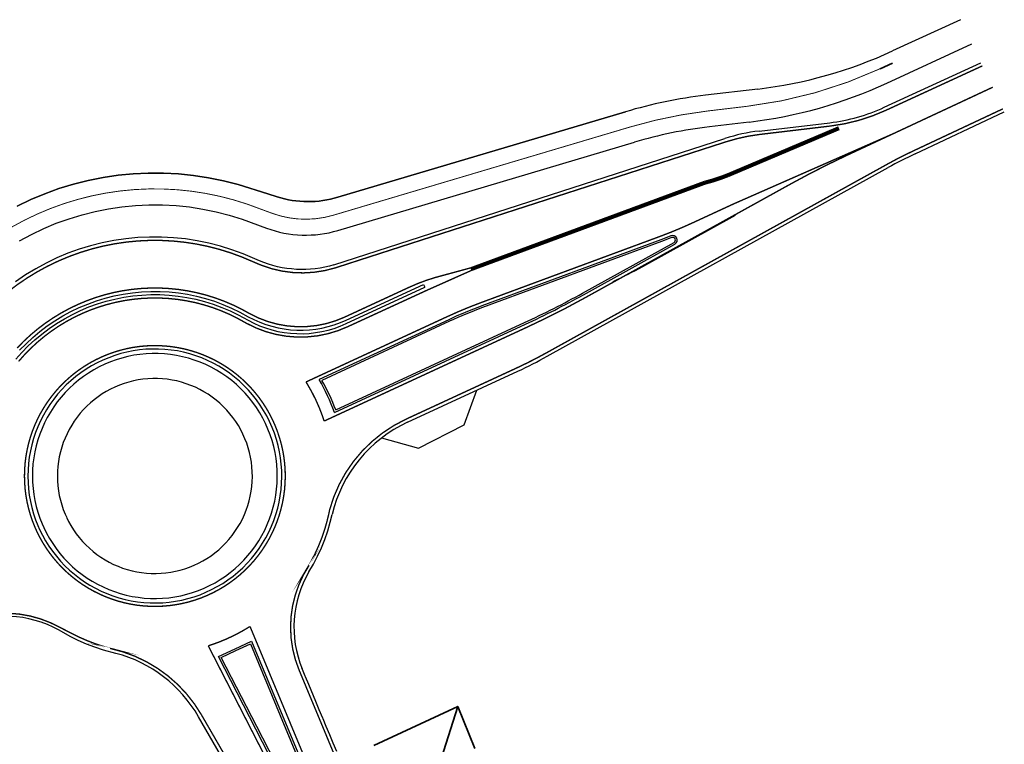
# Model space of a CAD drawing. Header units: metres. Extents: x 154839 to 161660, y 370737 to 378039.
# Tile 65 of 121: x 157676 to 157784, y 372794 to 372874. Entities that reach past the tile are written whole.
import ezdxf

# ---------------------------------------------------------------- set-up
doc = ezdxf.new("R2010")
doc.units = ezdxf.units.M
for name, pattern in [('VW-1-3_STREEP', [4, 1, -3]), ('VW-3-3_STREEP', [6, 3, -3]), ('VW-FP2-1000', [3, 0.3, -2.7])]:
    doc.linetypes.add(name, pattern=pattern)
for name, color, linetype, lineweight in [('N-WE-GW-GRONDWERK_BERM-G', 100, 'Continuous', 35), ('N-WE-VH-VERHARDING_KANTVERHARDING-G', 210, 'Continuous', 30), ('N-WE-VW-MARKERING_LANGS_STREEP_13_045-g', 7, 'VW-1-3_STREEP', 35), ('N-WE-VW-MARKERING_LANGS_STREEP_30270_010-G', 7, 'VW-FP2-1000', 35), ('N-WE-VW-MARKERING_LANGS_STREEP_33_015-G', 7, 'VW-3-3_STREEP', 35), ('N-WE-VW-MARKERING_LANGS_STREEP_DOORGETROKKEN_015-G', 7, 'Continuous', 35)]:
    doc.layers.add(name, color=color, linetype=linetype, lineweight=lineweight)

msp = doc.modelspace()

# ---------------------------------------------------------------- linework, layer by layer
at = {"layer": 'N-WE-GW-GRONDWERK_BERM-G', "flags": 128}
for points in [[(157714.8014248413, 372793.8806164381), (157724.0558766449, 372798.1737986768), (157725.9290234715, 372793.5309376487)], [(157724.0558766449, 372798.1737986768), (157721.7171880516, 372790.7767131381)]]:
    msp.add_lwpolyline(points, dxfattribs=at)
at = {"layer": 'N-WE-VH-VERHARDING_KANTVERHARDING-G'}
for p, q in [((157779.4724101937, 372873.8699581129), (157771.9894312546, 372870.4217752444)), ((157771.3466072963, 372866.8765353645), (157780.7271500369, 372871.2040729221)), ((157757.1195956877, 372866.224785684), (157751.3786434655, 372865.5419592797)), ((157774.4706065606, 372859.0858649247), (157784.3014246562, 372863.7028006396)), ((157756.1564111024, 372862.5855552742), (157751.7920183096, 372862.0664562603)), ((157710.4048918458, 372846.8605006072), (157753.5059653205, 372860.7659882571)), ((157733.9066589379, 372836.7643130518), (157771.5158197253, 372857.5765579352)), ((157744.4346210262, 372846.6720934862), (157754.6582459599, 372852.3397538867)), ((157720.260553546, 372844.687031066), (157720.4074992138, 372844.3693724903)), ((157718.5008574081, 372829.4943679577), (157730.6894356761, 372835.1326818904)), ((157710.0002786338, 372818.4831941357), (157710.2012807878, 372819.3330146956)), ((157709.7217856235, 372817.5228643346), (157710.0002786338, 372818.4831941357)), ((157709.3956440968, 372816.577653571), (157709.7217856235, 372817.5228643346)), ((157709.0226692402, 372815.6499243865), (157709.3956440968, 372816.577653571)), ((157708.1400632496, 372813.856136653), (157708.6037932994, 372814.7419956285)), ((157708.6037932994, 372814.7419956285), (157709.0226692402, 372815.6499243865)), ((157707.6460526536, 372813.0173385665), (157708.1400632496, 372813.856136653)), ((157706.861221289, 372802.4272747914), (157706.9072004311, 372802.3167962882)), ((157707.2457624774, 372801.5033007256), (157706.861221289, 372802.4272747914)), ((157707.2820919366, 372801.4160084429), (157707.2457624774, 372801.5033007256)), ((157707.6303036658, 372800.5793266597), (157707.2820919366, 372801.4160084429)), ((157708.3993860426, 372798.7313785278), (157707.6303036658, 372800.5793266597)), ((157708.783927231, 372797.807404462), (157708.3993860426, 372798.7313785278)), ((157709.1684684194, 372796.8834303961), (157708.783927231, 372797.807404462)), ((157709.2047978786, 372796.7961381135), (157709.1684684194, 372796.8834303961)), ((157709.5530096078, 372795.9594563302), (157709.2047978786, 372796.7961381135)), ((157709.9375507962, 372795.0354822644), (157709.5530096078, 372795.9594563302)), ((157710.3220919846, 372794.1115081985), (157709.9375507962, 372795.0354822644)), ((157710.706633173, 372793.1875341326), (157710.3220919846, 372794.1115081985))]:
    msp.add_line(p, q, dxfattribs=at)
at = {"layer": 'N-WE-VH-VERHARDING_KANTVERHARDING-G', "flags": 128}
for points in [[(157757.2846451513, 372861.5920803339), (157765.0629312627, 372862.5172263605, 0.07846111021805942), (157771.0670309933, 372864.2111763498), (157781.7250446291, 372869.1196420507)], [(157675.4738975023, 372853.320621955), (157676.979702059, 372854.0423568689), (157678.5196965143, 372854.6879308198), (157680.0900316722, 372855.2557302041), (157681.6867825, 372855.7443358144), (157683.3059579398, 372856.1525263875), (157684.9435108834, 372856.4792816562), (157686.5953482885, 372856.7237848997), (157688.2573414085, 372856.8854249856), (157689.9253361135, 372856.9637978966), (157691.5951632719, 372856.9587077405), (157693.2626491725, 372856.8701672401), (157694.9236259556, 372856.6983977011), (157696.5739420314, 372856.4438284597), (157698.209472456, 372856.1070958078), (157699.8261292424, 372855.6890414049), (157703.1034889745, 372854.6642768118), (157704.1360813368, 372854.34140591, 0.1490954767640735), (157710.8451640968, 372854.2941842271), (157742.535065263, 372863.7153909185), (157710.8451640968, 372854.2941842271, -0.1490954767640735), (157704.1360813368, 372854.34140591), (157703.1034889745, 372854.6642768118), (157699.8261292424, 372855.6890414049), (157698.209472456, 372856.1070958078), (157696.5739420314, 372856.4438284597), (157694.9236259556, 372856.6983977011), (157693.2626491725, 372856.8701672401), (157691.5951632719, 372856.9587077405), (157689.9253361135, 372856.9637978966), (157688.2573414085, 372856.8854249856), (157686.5953482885, 372856.7237848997), (157684.9435108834, 372856.4792816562), (157683.3059579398, 372856.1525263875), (157681.6867825, 372855.7443358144), (157680.0900316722, 372855.2557302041), (157678.5196965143, 372854.6879308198), (157676.979702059, 372854.0423568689), (157675.4738975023, 372853.320621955)], [(157675.7512101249, 372849.4902933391), (157677.065231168, 372850.2029553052), (157678.413228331, 372850.8490528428), (157679.7918323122, 372851.42697104), (157681.197597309, 372851.9352653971), (157682.6270096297, 372852.3726654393), (157684.0764964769, 372852.7380778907), (157685.5424348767, 372853.0305894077), (157687.0211607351, 372853.2494688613), (157688.508977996, 372853.3941691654), (157690.0021678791, 372853.4643286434), (157691.4969981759, 372853.4597719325), (157692.9897325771, 372853.3805104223), (157694.4766400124, 372853.2267422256), (157695.954003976, 372852.9988516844), (157697.4181318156, 372852.6974084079), (157698.8653639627, 372852.3231658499), (157700.292083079, 372851.8770594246), (157702.9582230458, 372850.894620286, 0.1618978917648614), (157710.8423141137, 372850.6419402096), (157743.5324499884, 372860.360510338)], [(157710.4048918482, 372846.8605006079, -0.1769434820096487), (157702.1809195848, 372847.2950262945), (157700.3844479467, 372848.0610270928), (157699.1483358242, 372848.5165189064), (157697.8910033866, 372848.9096615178), (157696.6155933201, 372849.239472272), (157695.3252934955, 372849.5051268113), (157694.0233290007, 372849.7059611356), (157692.7129540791, 372849.8414732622), (157691.397443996, 372849.9113244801), (157690.0800868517, 372849.9153401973), (157688.7641753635, 372849.8535103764), (157687.4529986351, 372849.7259895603), (157686.1498339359, 372849.5330964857), (157684.8579385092, 372849.2753132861), (157683.5805414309, 372848.9532842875), (157682.3208355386, 372848.5678143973), (157681.0819694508, 372848.1198670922), (157679.8670396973, 372847.610562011), (157678.6790829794, 372847.0411721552), (157677.5210685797, 372846.4131207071), (157676.3958909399, 372845.7279774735), (157675.3063624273, 372844.9874549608)], [(157675.34675461, 372836.4383504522), (157676.0089548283, 372837.1875383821), (157676.7077713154, 372837.9026937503), (157677.4414573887, 372838.5820290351), (157678.2081792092, 372839.2238462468), (157679.0060203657, 372839.8265411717), (157679.8329866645, 372840.3886073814), (157680.687011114, 372840.9086399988), (157681.565959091, 372841.3853392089), (157682.4676336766, 372841.8175135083), (157683.3897811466, 372842.2040826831), (157684.3300966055, 372842.5440805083), (157685.2862297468, 372842.8366571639), (157686.2557907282, 372843.0810813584), (157687.2363561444, 372843.2767421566), (157688.2254750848, 372843.4231505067), (157689.2206752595, 372843.5199404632), (157690.2194691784, 372843.5668701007), (157691.2193603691, 372843.5638221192), (157692.2178496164, 372843.5108041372), (157693.2124412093, 372843.4079486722), (157694.200649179, 372843.2555128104), (157695.1800035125, 372843.053877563), (157696.1480563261, 372842.8035469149), (157697.1023879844, 372842.5051465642), (157698.0406131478, 372842.1594223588), (157698.9603867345, 372841.7672384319), (157699.8594097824, 372841.3295750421), (157700.9267152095, 372840.742270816, 0.23845206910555), (157711.7500420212, 372840.3645197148), (157720.4074992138, 372844.3693724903)], [(157675.7525879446, 372837.4258155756), (157676.4636337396, 372838.1534861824), (157677.2101593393, 372838.8447098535), (157677.9902988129, 372839.4977588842), (157678.8021022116, 372840.1110009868), (157679.6435404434, 372840.6829033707), (157680.5125103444, 372841.2120365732), (157681.4068399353, 372841.6970780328), (157682.324293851, 372842.1368153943), (157683.2625789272, 372842.5301495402), (157684.2193499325, 372842.8760973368), (157685.1922154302, 372843.173794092), (157686.1787437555, 372843.4224957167), (157687.1764690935, 372843.6215805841), (157688.1828976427, 372843.7705510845), (157689.1955138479, 372843.8690348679), (157690.211786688, 372843.9167857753), (157691.2291760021, 372843.9136844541), (157692.2451388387, 372843.8597386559), (157693.257135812, 372843.7550832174), (157694.2626374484, 372843.5999797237), (157695.2591305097, 372843.394815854), (157696.2441242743, 372843.1401044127), (157697.215156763, 372842.8364820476), (157698.1698008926, 372842.4847076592), (157699.1056705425, 372842.0856605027), (157700.0204265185, 372841.6403379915), (157700.9402720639, 372841.1341762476, 0.2384520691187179), (157711.7635988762, 372840.7564251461), (157720.260553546, 372844.687031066)], [(157705.4806351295, 372779.7395251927), (157695.4814576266, 372797.0379891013, 0.1988662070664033), (157686.3723309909, 372804.0214874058), (157685.0072915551, 372804.3867536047), (157684.0555038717, 372804.693171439), (157683.1202202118, 372805.0467759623), (157682.2037783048, 372805.4466833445), (157681.3084687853, 372805.8918940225), (157680.0990695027, 372806.5707043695, 0.2409626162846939), (157669.1757011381, 372806.992024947)]]:
    msp.add_lwpolyline(points, format="xyb", dxfattribs=at)
at = {"layer": 'N-WE-VH-VERHARDING_KANTVERHARDING-G'}
for points in [[(157710.464917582, 372830.5699046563), (157731.5006668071, 372840.3008310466, 0.01804246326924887), (157737.9109841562, 372843.5518561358), (157747.9896268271, 372849.1291988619, 0.9251452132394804), (157747.5477141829, 372850.0408099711, -0.005916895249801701), (157746.4427758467, 372849.6172545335), (157726.7080680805, 372842.319011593, 0.01976626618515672), (157723.0587513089, 372840.8029333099), (157708.7693562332, 372834.1928026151)], [(157710.5921837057, 372830.8491390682), (157731.4166978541, 372840.4823502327, 0.01804246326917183), (157737.8141463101, 372843.7268487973), (157747.8904599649, 372849.302902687, 0.9214728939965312), (157747.6210630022, 372849.8547449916, -0.005914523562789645), (157746.5121475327, 372849.4296710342), (157726.7774397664, 372842.1314280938, 0.01976626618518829), (157723.1427202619, 372840.6214141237), (157709.0713157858, 372834.1121236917)]]:
    msp.add_lwpolyline(points, format="xyb", dxfattribs=at)
at = {"layer": 'N-WE-VH-VERHARDING_KANTVERHARDING-G', "flags": 128}
for points in [[(157677.9583891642, 372817.6804456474), (157678.2687024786, 372817.0530678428), (157678.609983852, 372816.4419833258), (157678.9813802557, 372815.848719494), (157679.3819633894, 372815.2747592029), (157679.8107320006, 372814.7215370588), (157680.2666143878, 372814.1904358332), (157680.7484710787, 372813.6827830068), (157681.2550976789, 372813.1998474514), (157681.7852278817, 372812.742836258), (157682.3375366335, 372812.3128917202), (157682.9106434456, 372811.911088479), (157683.503115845, 372811.5384308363), (157684.1134729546, 372811.195850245), (157684.7401891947, 372810.884202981), (157685.3816980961, 372810.6042680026), (157686.0363962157, 372810.3567450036), (157686.7026471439, 372810.1422526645), (157687.378785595, 372809.9613271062), (157688.0631215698, 372809.8144205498), (157688.7539445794, 372809.7019001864), (157689.4495279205, 372809.624047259), (157690.1481329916, 372809.5810563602), (157690.8480136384, 372809.5730349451), (157691.547420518, 372809.6000030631), (157692.2446054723, 372809.6618933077), (157692.9378258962, 372809.7585509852), (157693.6253490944, 372809.8897345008), (157694.3054566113, 372810.0551159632), (157694.9764485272, 372810.2542820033), (157695.6366477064, 372810.4867348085), (157696.2844039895, 372810.7518933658), (157696.9180983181, 372811.0490949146), (157697.5361467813, 372811.3775966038), (157698.1370045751, 372811.7365773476), (157698.7191698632, 372812.1251398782), (157699.2811875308, 372812.5423129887), (157699.8216528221, 372812.98705396), (157700.3392148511, 372813.4582511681), (157700.8325799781, 372813.9547268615), (157701.3005150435, 372814.4752401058), (157701.7418504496, 372815.0184898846), (157702.1554830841, 372815.5831183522), (157702.5403790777, 372816.1677142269), (157702.8955763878, 372816.7708163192), (157703.2201872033, 372817.390917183), (157703.5134001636, 372818.0264668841), (157703.7744823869, 372818.6758768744), (157704.0027813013, 372819.3375239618), (157704.1977262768, 372820.0097543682), (157704.3588300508, 372820.6908878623), (157704.4856899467, 372821.3792219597), (157704.5779888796, 372822.0730361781), (157704.6354961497, 372822.770596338), (157704.6580680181, 372823.4701588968), (157704.6456480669, 372824.1699753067), (157704.5982673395, 372824.8682963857), (157704.5160442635, 372825.5633766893), (157704.3991843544, 372826.2534788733), (157704.2479797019, 372826.9368780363), (157704.0628082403, 372827.6118660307), (157703.8441328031, 372828.2767557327), (157703.5924999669, 372828.9298852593), (157703.3085386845, 372829.5696221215), (157702.9929587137, 372830.1943673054), (157702.6465488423, 372830.8025592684), (157702.2701749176, 372831.3926778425), (157701.8647776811, 372831.9632480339), (157701.4313704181, 372832.5128437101), (157700.9710364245, 372833.0400911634), (157700.484926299, 372833.5436725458), (157699.9742550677, 372834.022329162), (157699.4402991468, 372834.4748646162), (157698.8843931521, 372834.9001478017), (157698.3079265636, 372835.2971157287), (157697.712340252, 372835.664776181), (157697.0991228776, 372836.0022101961), (157696.4698071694, 372836.3085743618), (157695.8259660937, 372836.5831029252), (157695.1692089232, 372836.8251097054), (157694.5011772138, 372837.0339898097), (157693.8235407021, 372837.209221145), (157693.137993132, 372837.3503657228), (157692.4462480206, 372837.457070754), (157691.750034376, 372837.5290695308), (157691.0510923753, 372837.5661820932), (157690.3511690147, 372837.5683156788), (157689.6520137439, 372837.5354649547), (157688.9553740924, 372837.467712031), (157688.2629913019, 372837.3652262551), (157687.5765959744, 372837.228263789), (157686.8979037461, 372837.0571669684), (157686.2286109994, 372836.8523634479), (157685.5703906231, 372836.614365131), (157684.9248878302, 372836.3437668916), (157684.2937160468, 372836.0412450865), (157683.6784528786, 372835.7075558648), (157683.080636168, 372835.3435332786), (157682.50176015, 372834.9500871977), (157681.9432717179, 372834.5282010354), (157681.4065668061, 372834.0789292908), (157680.8929869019, 372833.6033949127), (157680.4038156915, 372833.1027864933), (157679.9402758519, 372832.5783552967), (157679.5035259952, 372832.031412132), (157679.0946577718, 372831.4633240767), (157678.7146931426, 372830.8755110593), (157678.3645818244, 372830.2694423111), (157678.0451989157, 372829.646632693), (157677.7573427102, 372829.0086389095), (157677.5017327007, 372828.357055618), (157677.279007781, 372827.6935114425), (157677.0897246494, 372827.0196649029), (157676.9343564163, 372826.3372002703), (157676.8132914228, 372825.6478233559), (157676.7268322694, 372824.9532572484), (157676.6751950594, 372824.2552380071), (157676.6585088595, 372823.5555103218), (157676.6768153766, 372822.8558231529), (157676.7300688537, 372822.1579253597), (157676.8181361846, 372821.4635613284), (157676.940797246, 372820.7744666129), (157677.0977454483, 372820.0923635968), (157677.2885885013, 372819.4189571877), (157677.5128493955, 372818.7559305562), (157677.7699675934, 372818.1049409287), (157677.9554449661, 372817.6867967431)], [(157678.4119644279, 372817.8908487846), (157678.711195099, 372817.2858773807), (157679.0402878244, 372816.6966173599), (157679.398420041, 372816.1245415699), (157679.7846966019, 372815.5710799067), (157680.198152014, 372815.0376157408), (157680.6377528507, 372814.5254824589), (157681.1024003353, 372814.0359601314), (157681.5909330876, 372813.5702723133), (157682.1021300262, 372813.1295829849), (157682.6347134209, 372812.7149936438), (157683.1873520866, 372812.3275405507), (157683.7586647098, 372811.9681921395), (157684.3472233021, 372811.6378465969), (157684.9515567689, 372811.3373296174), (157685.5701545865, 372811.0673923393), (157686.2014705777, 372810.8287094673), (157686.8439267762, 372810.6218775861), (157687.4959173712, 372810.4474136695), (157688.1558127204, 372810.3057537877), (157688.8219634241, 372810.1972520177), (157689.4927044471, 372810.1221795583), (157690.1663592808, 372810.0807240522), (157690.8412441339, 372810.0729891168), (157691.5156721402, 372810.0989940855), (157692.1879575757, 372810.1586739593), (157692.8564200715, 372810.2518795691), (157693.5193888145, 372810.3783779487), (157694.1752067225, 372810.5378529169), (157694.8222345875, 372810.7299058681), (157695.4588551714, 372810.9540567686), (157696.0834772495, 372811.2097453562), (157696.6945395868, 372811.4963325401), (157697.2905148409, 372811.8131019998), (157697.8699133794, 372812.1592619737), (157698.4312870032, 372812.5339472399), (157698.973232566, 372812.9362212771), (157699.494395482, 372813.3650786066), (157699.9934731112, 372813.8194473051), (157700.4692180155, 372814.2981916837), (157700.9204410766, 372814.8001151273), (157701.3460144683, 372815.3239630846), (157701.7448744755, 372815.8684262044), (157702.1160241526, 372816.432143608), (157702.4585358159, 372817.0137062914), (157702.7715533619, 372817.6116606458), (157703.0542944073, 372818.2245120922), (157703.3060522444, 372818.8507288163), (157703.5261976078, 372819.4887455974), (157703.7141802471, 372820.136967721), (157703.8695303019, 372820.793774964), (157703.991859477, 372821.4575256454), (157704.080862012, 372822.1265607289), (157704.1363154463, 372822.7992079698), (157704.1580811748, 372823.4737860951), (157704.1461047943, 372824.1486090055), (157704.1004162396, 372824.8219899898), (157704.0211297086, 372825.492245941), (157703.9084433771, 372826.1577015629), (157703.762638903, 372826.8166935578), (157703.5840807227, 372827.4675747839), (157703.3732151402, 372828.1087183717), (157703.1305692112, 372828.7385217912), (157702.856749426, 372829.355410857), (157702.5524401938, 372829.9578436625), (157702.2184021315, 372830.544314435), (157701.8554701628, 372831.1133572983), (157701.4645514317, 372831.663549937), (157701.0466230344, 372832.1935171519), (157700.6027295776, 372832.7019342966), (157700.1339805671, 372833.1875305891), (157699.6415476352, 372833.6490922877), (157699.1266616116, 372834.085465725), (157698.5906094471, 372834.4955601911), (157698.0347309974, 372834.8783506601), (157697.4604156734, 372835.2328803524), (157696.8690989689, 372835.5582631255), (157696.2622588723, 372835.8536856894), (157695.6414121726, 372836.1184096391), (157695.008110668, 372836.3517733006), (157694.3639372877, 372836.5531933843), (157693.7105021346, 372836.7221664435), (157693.0494384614, 372836.8582701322), (157692.3823985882, 372836.9611642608), (157691.7110497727, 372837.0305916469), (157691.0370700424, 372837.0663787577), (157690.3621440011, 372837.0684361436), (157689.6879586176, 372837.0367586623), (157689.0161990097, 372836.9714254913), (157688.3485442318, 372836.87259993), (157687.6866630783, 372836.7405289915), (157687.0322099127, 372836.5755427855), (157686.3868205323, 372836.3780536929), (157685.7521080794, 372836.148555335), (157685.1296590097, 372835.8876213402), (157684.5210291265, 372835.5959039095), (157683.9277396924, 372835.274132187), (157683.3512736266, 372834.9231104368), (157682.7930717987, 372834.5437160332), (157682.254529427, 372834.1368972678), (157681.7369925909, 372833.7036709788), (157681.2417548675, 372833.2451200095), (157680.7700540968, 372832.7623905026), (157680.3230692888, 372832.2566890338), (157679.9019176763, 372831.7292795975), (157679.5076519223, 372831.181480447), (157679.141257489, 372830.614660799), (157678.8036501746, 372830.030237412), (157678.4956738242, 372829.4296710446), (157678.2180982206, 372828.8144628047), (157677.9716171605, 372828.1861503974), (157677.7568467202, 372827.5463042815), (157677.5743237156, 372826.8965237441), (157677.4245043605, 372826.2384329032), (157677.3077631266, 372825.5736766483), (157677.224391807, 372824.9039165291), (157677.1745987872, 372824.2308266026), (157677.1585085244, 372823.5560892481), (157677.1761612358, 372822.881390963), (157677.2275127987, 372822.208418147), (157677.3124348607, 372821.5388528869), (157677.4307151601, 372820.8743687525), (157677.5820580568, 372820.2166266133), (157677.7660852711, 372819.5672704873), (157677.9823368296, 372818.9279234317), (157678.2302722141, 372818.3001834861), (157678.4091253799, 372817.896973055)], [(157680.9066283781, 372819.0480660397), (157681.1449045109, 372818.5663298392), (157681.4069596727, 372818.0971045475), (157681.6921388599, 372817.6415629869), (157681.9997292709, 372817.2008437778), (157682.3289620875, 372816.7760484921), (157682.6790143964, 372816.3682389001), (157683.0490112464, 372815.9784343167), (157683.4380278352, 372815.6076090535), (157683.8450918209, 372815.2566899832), (157684.2691857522, 372814.9265542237), (157684.7092496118, 372814.618026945), (157685.1641834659, 372814.3318793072), (157685.632850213, 372814.0688265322), (157686.1140784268, 372813.8295261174), (157686.6066652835, 372813.6145761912), (157687.1093795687, 372813.4245140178), (157687.6209647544, 372813.2598146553), (157688.1401421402, 372813.1208897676), (157688.6656140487, 372813.0080865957), (157689.1960670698, 372812.9216870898), (157689.7301753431, 372812.8619072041), (157690.2666038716, 372812.8288963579), (157690.8040118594, 372812.8227370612), (157691.341056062, 372812.8434447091), (157691.8763941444, 372812.8909675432), (157692.4086880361, 372812.9651867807), (157692.9366072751, 372813.0659169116), (157693.4588323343, 372813.1929061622), (157693.9740579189, 372813.3458371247), (157694.4809962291, 372813.5243275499), (157694.9783801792, 372813.7279313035), (157695.4649665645, 372813.9561394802), (157695.9395391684, 372814.208381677), (157696.4009118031, 372814.4840274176), (157696.8479312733, 372814.782387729), (157697.27948026, 372815.1027168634), (157697.6944801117, 372815.4442141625), (157698.091893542, 372815.806026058), (157698.4707272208, 372816.1872482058), (157698.8300342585, 372816.5869277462), (157699.1689165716, 372817.0040656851), (157699.4865271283, 372817.4376193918), (157699.782072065, 372817.8865052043), (157700.0548126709, 372818.3496011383), (157700.3040672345, 372818.8257496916), (157700.5292127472, 372819.3137607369), (157700.7296864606, 372819.8124144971), (157700.9049872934, 372820.3204645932), (157701.0546770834, 372820.836641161), (157701.1783816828, 372821.3596540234), (157701.2757918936, 372821.8881959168), (157701.3466642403, 372822.4209457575), (157701.3908215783, 372822.9565719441), (157701.4081535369, 372823.4937356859), (157701.3986167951, 372824.031094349), (157701.36223519, 372824.5673048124), (157701.2990996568, 372825.101026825), (157701.2093680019, 372825.6309263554), (157701.0932645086, 372826.1556789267), (157700.951079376, 372826.6739729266), (157700.7831679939, 372827.1845128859), (157700.5899500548, 372827.6860227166), (157700.3719085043, 372828.1772489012), (157700.1295883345, 372828.6569636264), (157699.8635952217, 372829.1239678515), (157699.5745940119, 372829.5770943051), (157699.2633070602, 372830.0152104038), (157698.9305124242, 372830.437221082), (157698.5770419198, 372830.8420715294), (157698.2037790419, 372831.2287498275), (157697.8116567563, 372831.5962894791), (157697.4016551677, 372831.9437718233), (157696.9747990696, 372832.2703283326), (157696.5321553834, 372832.5751427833), (157696.0748304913, 372832.8574532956), (157695.6039674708, 372833.1165542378), (157695.1207432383, 372833.3517979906), (157694.6263656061, 372833.5625965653), (157694.122070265, 372833.7484230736), (157693.6091176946, 372833.9088130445), (157693.0887900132, 372834.0433655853), (157692.5623877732, 372834.1517443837), (157692.03122671, 372834.2336785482), (157691.4966344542, 372834.2889632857), (157690.9599472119, 372834.3174604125), (157690.4225064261, 372834.3190987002), (157689.885655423, 372834.2938740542), (157689.3507360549, 372834.2418495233), (157688.8190853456, 372834.1631551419), (157688.2920321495, 372834.0579876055), (157687.7708938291, 372833.9266097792), (157687.2569729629, 372833.7693500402), (157686.7515540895, 372833.586601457), (157686.2559004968, 372833.3788208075), (157685.7712510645, 372833.1465274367), (157685.2988171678, 372832.8903019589), (157684.839779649, 372832.6107848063), (157684.3952858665, 372832.3086746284), (157683.9664468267, 372831.9847265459), (157683.5543344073, 372831.6397502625), (157683.1599786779, 372831.2746080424), (157682.7843653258, 372830.8902125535), (157682.4284331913, 372830.4875245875), (157682.0930719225, 372830.0675506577), (157681.7791197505, 372829.6313404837), (157681.4873613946, 372829.179984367), (157681.2185261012, 372828.7146104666), (157680.9732858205, 372828.2363819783), (157680.7522535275, 372827.7464942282), (157680.5559816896, 372827.2461716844), (157680.3849608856, 372826.7366648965), (157680.2396185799, 372826.2192473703), (157680.1203180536, 372825.6952123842), (157680.0273574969, 372825.1658697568), (157679.9609692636, 372824.6325425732), (157679.9213192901, 372824.0965638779), (157679.908506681, 372823.5592733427), (157679.9225634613, 372823.0220139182), (157679.9634544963, 372822.4861284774), (157680.0310775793, 372821.9529564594), (157680.1252636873, 372821.4238305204), (157680.2457774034, 372820.900073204), (157680.3923175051, 372820.3829936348), (157680.5645177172, 372819.8738842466), (157680.7619476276, 372819.3740175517), (157680.9043676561, 372819.0529427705)], [(157709.1183303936, 372781.4050476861), (157701.7953996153, 372795.6677592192), (157697.6813874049, 372803.6805304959), (157699.4956693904, 372804.5221841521), (157701.3099513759, 372805.3638378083), (157704.7708220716, 372797.0480712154), (157710.931162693, 372782.2460288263)], [(157709.3138852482, 372781.5054517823), (157701.8944058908, 372795.9562088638), (157697.9815231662, 372803.5772446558), (157699.5882512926, 372804.3226131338), (157701.194979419, 372805.0679816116), (157704.4866519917, 372797.1587636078), (157710.7282131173, 372782.1615649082)]]:
    msp.add_lwpolyline(points, dxfattribs=at)
at = {"layer": 'N-WE-VH-VERHARDING_KANTVERHARDING-G'}
for points in [[(157724.7552553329, 372829.2229774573), (157726.1482553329, 372833.0319774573)], [(157715.6590703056, 372827.7745576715), (157719.7117699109, 372826.6488351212), (157724.7552553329, 372829.2229774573)]]:
    msp.add_lwpolyline(points, dxfattribs=at)
for centre, radius, start, end in [((157751.2732943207, 372915.3783283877), 49.5, 276.7828704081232, 294.7404155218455), ((157750.1920026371, 372912.7320988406), 50.5, 276.7828704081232, 294.7653525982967), ((157757.6383196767, 372812.9129135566), 53, 96.78287040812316, 106.5568798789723), ((157757.6383196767, 372812.9129135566), 49.5, 96.78287040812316, 106.5568798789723), ((157759.6467871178, 372841.7320630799), 20, 96.78287040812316, 107.8810029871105), ((157795.7252812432, 372813.8283925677), 50.00000000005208, 115.1565813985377, 118.9593666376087), ((157720.2988026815, 372890.2095563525), 49.78, 294.8247872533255, 299.0026259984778), ((157709.6971974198, 372880.5124784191), 50.00000000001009, 294.8247872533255, 298.9593666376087), ((157690.6202800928, 372823.4905881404), 21.06956001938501, 19.63319822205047, 30.52716012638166), ((157691.1929496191, 372823.793139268), 20.64261166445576, 19.98762659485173, 29.99256026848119), ((157724.7985288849, 372815.880428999), 15.00000000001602, 114.8247872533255, 166.6927793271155), ((157717.9860297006, 372806.9276033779), 12.00000000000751, 149.5040183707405, 202.5961895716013)]:
    msp.add_arc(centre, radius, start, end, dxfattribs=at)
at = {"layer": 'N-WE-VW-MARKERING_LANGS_STREEP_13_045-g', "const_width": 0.45, "flags": 128}
msp.add_lwpolyline([(157766.0717190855, 372861.9106241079), (157753.8385460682, 372856.7306281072, -0.03165229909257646), (157751.2508870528, 372855.8883268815), (157725.490321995, 372846.36402262)], format="xyb", dxfattribs=at)
at = {"layer": 'N-WE-VW-MARKERING_LANGS_STREEP_30270_010-G', "ltscale": 5}
msp.add_line((157770.6135269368, 372868.4655895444), (157779.9940696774, 372872.793127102), dxfattribs=at)
at = {"layer": 'N-WE-VW-MARKERING_LANGS_STREEP_30270_010-G', "const_width": 0.1, "flags": 128}
msp.add_lwpolyline([(157531.1510350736, 372761.979507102, -0.1146303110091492), (157549.4955124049, 372776.5400854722), (157628.8654107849, 372814.1624090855), (157633.3540098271, 372816.328446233), (157637.7941680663, 372818.5801793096), (157642.200675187, 372820.9244563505), (157656.499152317, 372828.6468462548, 0.1901831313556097), (157660.6362658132, 372833.5613921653), (157660.9144440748, 372834.3901434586), (157661.4923131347, 372835.8632071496), (157662.143082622, 372837.3055484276), (157662.8651259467, 372838.7135621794), (157663.6566383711, 372840.0837290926), (157664.5156415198, 372841.4126244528), (157665.4399883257, 372842.6969267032), (157666.4273683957, 372843.9334257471), (157667.4753137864, 372845.1190309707), (157668.5812051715, 372846.2507789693), (157669.7422783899, 372847.3258409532), (157670.9556313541, 372848.3415298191), (157672.2182313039, 372849.2953068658), (157673.5269223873, 372850.1847881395), (157674.8784335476, 372851.0077503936), (157676.2693867, 372851.7621366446), (157677.6963051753, 372852.4460613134), (157679.155622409, 372853.0578149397), (157680.6436908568, 372853.5958684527), (157682.1567911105, 372854.0588769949), (157683.6911411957, 372854.4456832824), (157685.2429060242, 372854.7553204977), (157686.8082069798, 372854.9870147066), (157688.3831316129, 372855.1401867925), (157689.9637434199, 372855.2144539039), (157691.5460916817, 372855.2096304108), (157693.1262213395, 372855.1257283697), (157694.7001828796, 372854.9629574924), (157696.2640422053, 372854.7217246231), (157697.8138904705, 372854.4026327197), (157699.3458538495, 372854.0064793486), (157700.8561032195, 372853.5342546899), (157703.5633034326, 372852.5366853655, 0.1618978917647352), (157710.343621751, 372852.3193804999), (157743.0337576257, 372862.0379506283, -0.04267303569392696), (157751.5853308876, 372863.80420777), (157755.9497236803, 372864.3233067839, 0.07862479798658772), (157770.6135269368, 372868.4655895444)], format="xyb", dxfattribs=at)
at = {"layer": 'N-WE-VW-MARKERING_LANGS_STREEP_33_015-G', "const_width": 0.15, "flags": 128}
msp.add_lwpolyline([(157781.8819116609, 372868.7790282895), (157771.2238980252, 372863.8705625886, -0.07846111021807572), (157765.1072214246, 372862.144851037), (157757.3289353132, 372861.2197050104, 0.04846262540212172), (157753.6211057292, 372860.4091021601), (157710.5200322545, 372846.5036145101, -0.1690511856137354), (157702.3902627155, 372846.8046070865), (157700.2460325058, 372847.7125071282), (157699.0275121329, 372848.1615166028), (157697.7880734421, 372848.5490641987), (157696.5308143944, 372848.8741812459), (157695.2588774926, 372849.1360551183), (157693.9754419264, 372849.3340312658), (157692.6837156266, 372849.4676148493), (157691.3869272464, 372849.5364719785), (157690.0883180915, 372849.5404305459), (157688.7911340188, 372849.4794806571), (157687.4986173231, 372849.3537746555), (157686.2139986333, 372849.1636267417), (157684.9404888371, 372848.909512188), (157683.6812710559, 372848.5920661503), (157682.4394926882, 372848.212082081), (157681.218257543, 372847.7705097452), (157680.0206180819, 372847.2684528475), (157678.8495677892, 372846.7071662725), (157677.70803369, 372846.0880529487), (157676.5988690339, 372845.4126603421), (157675.5248461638, 372844.6826765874), (157674.488649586, 372843.89992627), (157673.4928692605, 372843.0663658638), (157672.5399941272, 372842.1840788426), (157671.6324058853, 372841.2552704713), (157670.7723730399, 372840.2822622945), (157669.9620452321, 372839.2674863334), (157669.2034478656, 372838.2134790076), (157668.4984770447, 372837.1228747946), (157667.848894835, 372835.9983996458), (157667.256324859, 372834.8428641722), (157666.7222482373, 372833.6591566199), (157664.9780641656, 372829.2130036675, -0.1772610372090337), (157657.9713045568, 372821.2998176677), (157658.5072180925, 372821.5892564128), (157644.4031352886, 372813.9718559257), (157643.5208520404, 372813.4974456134), (157642.6368786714, 372813.0266785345), (157641.7512148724, 372812.5595553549), (157640.86386168, 372812.096073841), (157639.974820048, 372811.6362319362), (157639.0840908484, 372811.1800277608), (157638.1916748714, 372810.7274596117), (157637.2975728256, 372810.2785259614), (157636.4017853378, 372809.8332254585), (157635.5043129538, 372809.3915569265), (157634.6051561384, 372808.9535193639), (157633.704315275, 372808.519111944), (157632.8017895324, 372808.0883364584), (157631.8981611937, 372807.6599377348), (157564.2563471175, 372775.596872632)], format="xyb", dxfattribs=at)
at = {"layer": 'N-WE-VW-MARKERING_LANGS_STREEP_33_015-G', "flags": 128}
for points in [[(157784.1420145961, 372864.0422316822, 0.15, 0.15, 0), (157774.3111965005, 372859.4252959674, 0.15, 0.15, 0.01817832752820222), (157771.3343368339, 372857.9047179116, 0.15, 0.15, 0), (157733.7250879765, 372837.0924242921, 0.15, 0.15, -0.0180424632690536), (157730.5319938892, 372835.4730303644, 0.15, 0.15, 0), (157718.3428638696, 372829.8344606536, 0.15, 0.15, 0.2218126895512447), (157709.9154939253, 372819.8157830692, 0.15, 0.15, 0), (157709.8634522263, 372819.5334079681, 0.15, 0.15, 0), (157709.6376191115, 372818.5786041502, 0.15, 0.15, 0), (157709.3643478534, 372817.6362805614, 0.15, 0.15, 0), (157709.0443214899, 372816.7087925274, 0.15, 0.15, 0), (157708.6783399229, 372815.7984582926, 0.15, 0.15, 0), (157708.2673179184, 372814.9075532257, 0.15, 0.15, 0), (157707.8122828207, 372814.0383041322, 0.15, 0.15, 0), (157707.3143719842, 372813.1928836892, 0.15, 0.15, 0), (157707.6579461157, 372813.7147182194, 0.15, 0.15, 0.2491285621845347), (157706.5688069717, 372802.1546986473, 0.15, 0.15, 0), (157716.5554437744, 372778.1588467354, 0.15, 0.15, 0), (157716.6168935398, 372778.0115668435, 0.15, 0.15, 0), (157716.9164537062, 372777.2860092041, 0.15, 0.15, 0), (157717.1698085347, 372776.6588306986, 0.15, 0.15, 0), (157717.3082720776, 372776.3099586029, 0.15, 0.15, 0), (157717.5650417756, 372775.6513839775, 0.15, 0.15, 0), (157717.6882221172, 372775.3298616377, 0.15, 0.15, 0), (157718.0564340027, 372774.3457967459, 0.15, 0.15, 0), (157718.4128669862, 372773.357904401, 0.15, 0.15, 0), (157718.4459300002, 372773.2643821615, 0.15, 0.15, 0), (157718.757481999, 372772.3663254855, 0.15, 0.15, 0), (157719.0902416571, 372771.3712012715, 0.15, 0.15, 0), (157719.2824250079, 372770.7780042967, 0.15, 0.15, 0), (157719.4111102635, 372770.3726733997, 0.15, 0.15, 0), (157719.7200538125, 372769.3708838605, 0.15, 0.15, 0), (157720.0170399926, 372768.3659749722, 0.15, 0.15, 0), (157720.0444779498, 372768.2708817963, 0.15, 0.15, 0), (157720.3020381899, 372767.3580893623, 0.15, 0.15, 0), (157720.5750194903, 372766.3473699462, 0.15, 0.15, 0), (157720.7315931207, 372765.7452398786, 0.15, 0.15, 0), (157720.8359566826, 372765.3339599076, 0.15, 0.15, 0), (157721.0848242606, 372764.3180026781, 0.15, 0.15, 0), (157721.3215984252, 372763.2996419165, 0.15, 0.15, 0), (157721.3433412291, 372763.2033149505, 0.15, 0.15, 0), (157721.5462570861, 372762.2790214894, 0.15, 0.15, 0), (157721.7587798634, 372761.2562854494, 0.15, 0.15, 0), (157721.8793596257, 372760.6473526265, 0.15, 0.15, 0), (157721.9591480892, 372760.2315780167, 0.15, 0.15, 0), (157722.1473448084, 372759.2050435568, 0.15, 0.15, 0), (157722.3233547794, 372758.1768265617, 0.15, 0.15, 0), (157722.3393524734, 372758.079605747, 0.15, 0.15, 0), (157722.4871644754, 372757.1470716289, 0.15, 0.15, 0), (157722.638762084, 372756.1159234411, 0.15, 0.15, 0), (157722.7230908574, 372755.5023323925, 0.15, 0.15, 0), (157722.7781375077, 372755.0835267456, 0.15, 0.15, 0), (157722.9052823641, 372754.050026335, 0.15, 0.15, 0), (157723.0245460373, 372753.0161950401, 0.15, 0.15, 0), (157723.0362036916, 372752.9186222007, 0.15, 0.15, 0), (157723.152872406, 372751.9842613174, 0.15, 0.15, 0), (157723.2827749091, 372750.9527068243, 0.15, 0.15, 0), (157723.3544078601, 372750.3387957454, 0.15, 0.15, 0), (157723.4008088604, 372749.9197286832, 0.15, 0.15, 0), (157723.5066822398, 372748.885433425, 0.15, 0.15, 0), (157723.6003803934, 372747.849964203, 0.15, 0.15, 0), (157723.6086024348, 372747.7520844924, 0.15, 0.15, 0), (157723.681890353, 372746.8134643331, 0.15, 0.15, 0), (157723.751200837, 372745.7760772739, 0.15, 0.15, 0), (157723.7866182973, 372745.1590167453, 0.15, 0.15, 0), (157723.8083022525, 372744.7379466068, 0.15, 0.15, 0), (157723.8531866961, 372743.6992160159, 0.15, 0.15, 0), (157723.8858479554, 372742.6600292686, 0.15, 0.15, 0), (157723.8883014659, 372742.5618354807, 0.15, 0.15, 0), (157723.9062815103, 372741.6205301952, 0.15, 0.15, 0), (157723.9144845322, 372740.5808626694, 0.15, 0.15, 0), (157723.9135639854, 372739.9627872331, 0.15, 0.15, 0), (157723.9104558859, 372739.5411705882, 0, 0, 0)], [(157717.1607771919, 372739.6070305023, 0.15, 0.15, 0), (157717.1636478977, 372739.9964444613, 0.15, 0.15, 0), (157717.164498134, 372740.567311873, 0.15, 0.15, 0), (157717.1569216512, 372741.5275705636, 0.15, 0.15, 0), (157717.1403149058, 372742.3969798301, 0.15, 0.15, 0), (157717.1380487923, 372742.4876736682, 0.15, 0.15, 0), (157717.1078821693, 372743.4474883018, 0.15, 0.15, 0), (157717.0664259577, 372744.4068816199, 0.15, 0.15, 0), (157717.0463982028, 372744.7957908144, 0.15, 0.15, 0), (157717.0136858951, 372745.3657208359, 0.15, 0.15, 0), (157716.9496692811, 372746.3238732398, 0.15, 0.15, 0), (157716.8819790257, 372747.1908024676, 0.15, 0.15, 0), (157716.8743849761, 372747.2812062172, 0.15, 0.15, 0), (157716.7878433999, 372748.2375872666, 0.15, 0.15, 0), (157716.6899881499, 372749.1928766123, 0.15, 0.15, 0), (157716.6463015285, 372749.5798415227, 0.15, 0.15, 0), (157716.57717823, 372750.1465002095, 0.15, 0.15, 0), (157716.4459944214, 372751.0977385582, 0.15, 0.15, 0), (157716.311451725, 372751.956739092, 0.15, 0.15, 0), (157716.2965544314, 372752.0462165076, 0.15, 0.15, 0), (157716.1289227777, 372752.9915536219, 0.15, 0.15, 0), (157715.9431730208, 372753.9333711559, 0.15, 0.15, 0), (157715.8626370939, 372754.3142029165, 0.15, 0.15, 0), (157715.7401158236, 372754.8714236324, 0.15, 0.15, 0), (157715.5250797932, 372755.8063714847, 0.15, 0.15, 0), (157715.3209602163, 372756.6503585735, 0.15, 0.15, 0), (157715.2991512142, 372756.738263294, 0.15, 0.15, 0), (157715.0623722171, 372757.6669722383, 0.15, 0.15, 0), (157714.8147864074, 372758.5923720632, 0.15, 0.15, 0), (157714.7113141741, 372758.9666746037, 0.15, 0.15, 0), (157714.5564388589, 372759.5143370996, 0.15, 0.15, 0), (157714.2873761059, 372760.432742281, 0.15, 0.15, 0), (157714.0345280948, 372761.261207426, 0.15, 0.15, 0), (157714.0076461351, 372761.3474631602, 0.15, 0.15, 0), (157713.7172983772, 372762.2583759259, 0.15, 0.15, 0), (157713.4163836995, 372763.1653574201, 0.15, 0.15, 0), (157713.2913552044, 372763.5320142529, 0.15, 0.15, 0), (157713.1049543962, 372764.0682851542, 0.15, 0.15, 0), (157712.7830641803, 372764.9670373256, 0.15, 0.15, 0), (157712.4826048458, 372765.7771777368, 0.15, 0.15, 0), (157712.4507681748, 372765.8614928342, 0.15, 0.15, 0), (157712.1081229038, 372766.751531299, 0.15, 0.15, 0), (157711.7551862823, 372767.6370330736, 0.15, 0.15, 0), (157711.6091416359, 372767.9948075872, 0.15, 0.15, 0), (157711.3920176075, 372768.5178792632, 0.15, 0.15, 0), (157711.018677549, 372769.3939517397, 0.15, 0.15, 0), (157710.6718845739, 372770.1830421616, 0.15, 0.15, 0), (157710.6352281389, 372770.2651331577, 0.15, 0.15, 0), (157710.2417327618, 372771.1313069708, 0.15, 0.15, 0), (157709.8382561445, 372771.9923574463, 0.15, 0.15, 0), (157709.7039183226, 372772.2733029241, 0.15, 0.15, 0), (157709.424864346, 372772.8481696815, 0.15, 0.15, 0), (157709.2749095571, 372773.1523738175, 0.15, 0.15, 0), (157709.0015567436, 372773.6984604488, 0.15, 0.15, 0), (157708.6764004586, 372774.3358891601, 0.15, 0.15, 0), (157708.6066734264, 372774.4713760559, 0.15, 0.15, 0), (157705.8208130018, 372779.8973352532, 0.15, 0.15, 0), (157695.8029238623, 372797.2281700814, 0.15, 0.15, 0.2118936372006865), (157685.7187876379, 372804.566327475, 0.15, 0.15, 0), (157686.061053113, 372804.4928532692, 0.15, 0.15, 0), (157685.1132512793, 372804.746472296, 0.15, 0.15, 0), (157684.1793096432, 372805.0471447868, 0.15, 0.15, 0), (157683.2615625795, 372805.3941192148, 0.15, 0.15, 0), (157682.3623039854, 372805.7865283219, 0.15, 0.15, 0), (157681.4837815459, 372806.2233912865, 0.15, 0.15, 0), (157680.1961281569, 372806.8778087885, 0.15, 0.15, 0.2398677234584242), (157668.9430330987, 372807.2974756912, 0.15, 0.15, 0), (157475.3118184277, 372717.4706317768, 0.15, 0.15, 0), (157426.3262476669, 372694.7458906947, 0.15, 0.15, 0), (157415.6487574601, 372689.1283548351, 0, 0, 0)]]:
    msp.add_lwpolyline(points, format="xyseb", dxfattribs=at)
at = {"layer": 'N-WE-VW-MARKERING_LANGS_STREEP_DOORGETROKKEN_015-G', "const_width": 0.15, "flags": 128}
for points in [[(157707.3184300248, 372833.9347981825), (157722.9013095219, 372841.1432817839, -0.01976626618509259), (157726.5779961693, 372842.6707306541), (157746.3127039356, 372849.9689735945, 0.01964743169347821), (157749.9132478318, 372851.4637866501), (157754.4244140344, 372853.5480052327), (157772.0382686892, 372861.2943861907), (157783.0091833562, 372866.4197391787)], [(157709.3196378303, 372829.6269302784), (157731.658108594, 372839.9604825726, 0.01804246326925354), (157738.0925551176, 372843.2237448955), (157760.7721597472, 372855.774237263, -0.01714451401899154), (157766.8809884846, 372858.8861617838), (157783.0234500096, 372866.4239856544)], [(157725.4528347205, 372846.5078679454), (157721.5624142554, 372845.4496155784, 0.03792437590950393), (157718.7243283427, 372844.3895681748), (157711.6061570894, 372841.0967736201, -0.2384520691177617), (157701.1210592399, 372841.4627199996), (157700.19294445, 372841.9732982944), (157699.2613317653, 372842.4268270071), (157698.3082163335, 372842.8332276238), (157697.3359804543, 372843.1914843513), (157696.3470542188, 372843.5007017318), (157695.3439094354, 372843.7601068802), (157694.3290534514, 372843.9690514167), (157693.3050228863, 372844.1270130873), (157692.2743772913, 372844.2335970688), (157691.2396927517, 372844.2885369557), (157690.2035554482, 372844.2916954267), (157689.1685551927, 372844.2430645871), (157688.1372789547, 372844.1427659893), (157687.1123043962, 372843.991050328), (157686.0961934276, 372843.7882968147), (157685.0914858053, 372843.5350122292), (157684.1006927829, 372843.2318296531), (157683.1262908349, 372842.8795068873), (157682.1707154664, 372842.4789245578), (157681.2363551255, 372842.0310839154), (157680.3255452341, 372841.5371043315), (157679.4405623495, 372840.9982205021), (157678.5836184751, 372840.4157793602), (157677.7568555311, 372839.7912367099), (157676.9623400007, 372839.1261535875), (157676.2020577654, 372838.4221923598), (157675.4779091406, 372837.6811125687)], [(157675.6338496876, 372836.1971007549), (157676.2836336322, 372836.932241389), (157676.9693472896, 372837.6339875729), (157677.6892767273, 372838.3005853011), (157678.441622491, 372838.9303684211), (157679.2245041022, 372839.5217627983), (157680.0359647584, 372840.07329025), (157680.8739762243, 372840.5835722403), (157681.7364439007, 372841.0513333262), (157682.6212120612, 372841.4754043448), (157683.5260692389, 372841.8547253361), (157684.4487537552, 372842.188348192), (157685.3869593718, 372842.4754390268), (157686.3383410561, 372842.7152802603), (157687.3005208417, 372842.9072724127), (157688.2710937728, 372843.050935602), (157689.2476339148, 372843.1459107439), (157690.2277004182, 372843.1919604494), (157691.2088436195, 372843.1889696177), (157692.1886111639, 372843.1369457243), (157693.164554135, 372843.0360188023), (157694.1342331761, 372842.8864411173), (157695.0952245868, 372842.6885865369), (157696.0451263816, 372842.4429495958), (157696.9815642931, 372842.1501442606), (157697.9021977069, 372841.8109023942), (157698.8047255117, 372841.4260719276), (157699.6868918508, 372840.9966147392), (157700.7459280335, 372840.4137270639, 0.2384520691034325), (157711.9074838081, 372840.0241712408), (157720.6647506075, 372844.0521582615)]]:
    msp.add_lwpolyline(points, format="xyb", dxfattribs=at)
for points in [[(157720.6647506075, 372844.0521582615), (157725.5456306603, 372846.2253733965)], [(157677.6182077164, 372817.5226432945), (157677.9368330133, 372816.8784606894), (157678.2872558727, 372816.2510078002), (157678.6686004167, 372815.6418529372), (157679.07991348, 372815.052518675), (157679.5201669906, 372814.4844780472), (157679.9882605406, 372813.9391508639), (157680.4830241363, 372813.4179001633), (157681.0032211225, 372812.922028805), (157681.5475512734, 372812.4527762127), (157682.1146540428, 372812.0113152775), (157682.7031119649, 372811.5987494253), (157683.3114541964, 372811.2161098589), (157683.9381601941, 372810.8643529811), (157684.5816635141, 372810.5443580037), (157685.2403557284, 372810.2569247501), (157685.9125904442, 372810.0027716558), (157686.5966874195, 372809.7825339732), (157687.2909367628, 372809.5967621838), (157687.9936032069, 372809.4459206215), (157688.7029304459, 372809.3303863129), (157689.4171455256, 372809.2504480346), (157690.1344632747, 372809.2063055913), (157690.8530907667, 372809.1980693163), (157691.5712318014, 372809.2257597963), (157692.2870913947, 372809.289307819), (157692.9988802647, 372809.3885545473), (157693.7048193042, 372809.523251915), (157694.4031440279, 372809.6930632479), (157695.092108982, 372809.8975641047), (157695.7699921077, 372810.1362433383), (157696.4350990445, 372810.4085043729), (157697.0857673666, 372810.7136666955), (157697.7203707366, 372811.0509675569), (157698.337322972, 372811.419563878), (157698.9350820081, 372811.8185343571), (157699.5121537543, 372812.2468817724), (157700.0670958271, 372812.7035354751), (157700.598521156, 372813.1873540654), (157701.1051014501, 372813.6971282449), (157701.5855705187, 372814.2315838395), (157702.0387274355, 372814.7893849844), (157702.4634395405, 372815.369137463), (157702.8586452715, 372815.969392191), (157703.2233568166, 372816.5886488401), (157703.5566625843, 372817.2253595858), (157703.8577294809, 372817.877932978), (157704.1258049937, 372818.5447379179), (157704.3602190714, 372819.2241077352), (157704.5603857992, 372819.9143443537), (157704.7258048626, 372820.613722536), (157704.856062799, 372821.3204941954), (157704.9508340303, 372822.0328927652), (157705.0098816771, 372822.7491376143), (157705.0330581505, 372823.467438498), (157705.0203055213, 372824.1860000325), (157704.9716556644, 372824.9030261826), (157704.8872301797, 372825.6167247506), (157704.7672400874, 372826.3253118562), (157704.6119853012, 372827.0270163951), (157704.4218538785, 372827.7200844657), (157704.1973210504, 372828.4027837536), (157703.9389480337, 372829.0734078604), (157703.6473806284, 372829.73028057), (157703.3233476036, 372830.3717600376), (157702.9676588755, 372830.9962428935), (157702.5812034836, 372831.6021682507), (157702.1649473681, 372832.1880216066), (157701.7199309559, 372832.7523386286), (157701.2472665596, 372833.2937088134), (157700.7481355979, 372833.8107790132), (157700.2237856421, 372834.3022568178), (157699.6755272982, 372834.7669137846), (157699.1047309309, 372835.2035885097), (157698.5128232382, 372835.6111895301), (157697.9012836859, 372835.9886980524), (157697.2716408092, 372836.3351704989), (157696.6254683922, 372836.6497408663), (157695.9643815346, 372836.9316228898), (157695.2900326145, 372837.1801120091), (157694.6041071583, 372837.3945871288), (157693.9083196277, 372837.5745121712), (157693.2044091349, 372837.7194374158), (157692.4941350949, 372837.8290006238), (157691.7792728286, 372837.9029279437), (157691.0616091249, 372837.9410345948), (157690.342937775, 372837.9432253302), (157689.6250550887, 372837.909494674), (157688.9097554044, 372837.8399269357), (157688.1988266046, 372837.734695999), (157687.4940456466, 372837.5940648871), (157686.7971741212, 372837.4183851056), (157686.1099538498, 372837.2080957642), (157685.4341025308, 372836.963722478), (157684.7713094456, 372836.6858760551), (157684.1232312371, 372836.3752509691), (157683.4914877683, 372836.0326236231), (157682.877658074, 372835.65885041), (157682.2832764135, 372835.2548655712), (157681.7098284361, 372834.8216788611), (157681.1587474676, 372834.3603730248), (157680.6314109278, 372833.8721010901), (157680.1291368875, 372833.3580834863), (157679.6531807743, 372832.8196049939), (157679.2047322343, 372832.2580115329), (157678.7849121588, 372831.674706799), (157678.3947698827, 372831.0711487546), (157678.0352805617, 372830.4488459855), (157677.7073427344, 372829.8093539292), (157677.4117760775, 372829.1542709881), (157677.1493193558, 372828.4852345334), (157676.9206285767, 372827.8039168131), (157676.7262753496, 372827.1120207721), (157676.5667454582, 372826.4112757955), (157676.4424376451, 372825.7034333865), (157676.3536626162, 372824.9902627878), (157676.3006422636, 372824.2735465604), (157676.2835091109, 372823.5550761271), (157676.3023059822, 372822.8366472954), (157676.356985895, 372822.1200557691), (157676.4474121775, 372821.4070926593), (157676.5733588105, 372820.6995400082), (157676.7345109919, 372819.9991663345), (157676.930465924, 372819.307722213), (157677.1607338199, 372818.6269358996), (157677.4247391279, 372817.9585090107), (157677.6151846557, 372817.5291645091)], [(157707.3184300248, 372833.9347981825), (157707.4631993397, 372833.7078136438), (157707.9487920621, 372832.8552582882), (157708.3911678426, 372831.979498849), (157708.7892209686, 372831.0827242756), (157709.1419565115, 372830.1671760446), (157709.3196378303, 372829.6269302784)], [(157696.5452585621, 372804.8542121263), (157696.7113553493, 372804.9035135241), (157697.6368137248, 372805.229362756), (157698.544829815, 372805.6010584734), (157699.4331340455, 372806.0176716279), (157700.2995061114, 372806.4781609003), (157701.1417805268, 372806.9813753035), (157701.1488747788, 372806.9861103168)], [(157701.1488747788, 372806.9861103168), (157705.2201962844, 372797.2035549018)], [(157696.5452585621, 372804.8542121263), (157701.3645076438, 372795.4678664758)], [(157705.2201962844, 372797.2035549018), (157713.6979496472, 372776.8332422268)], [(157701.3645076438, 372795.4678664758), (157711.4641675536, 372775.7969805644)]]:
    msp.add_lwpolyline(points, dxfattribs=at)

doc.saveas('drawing.dxf')
